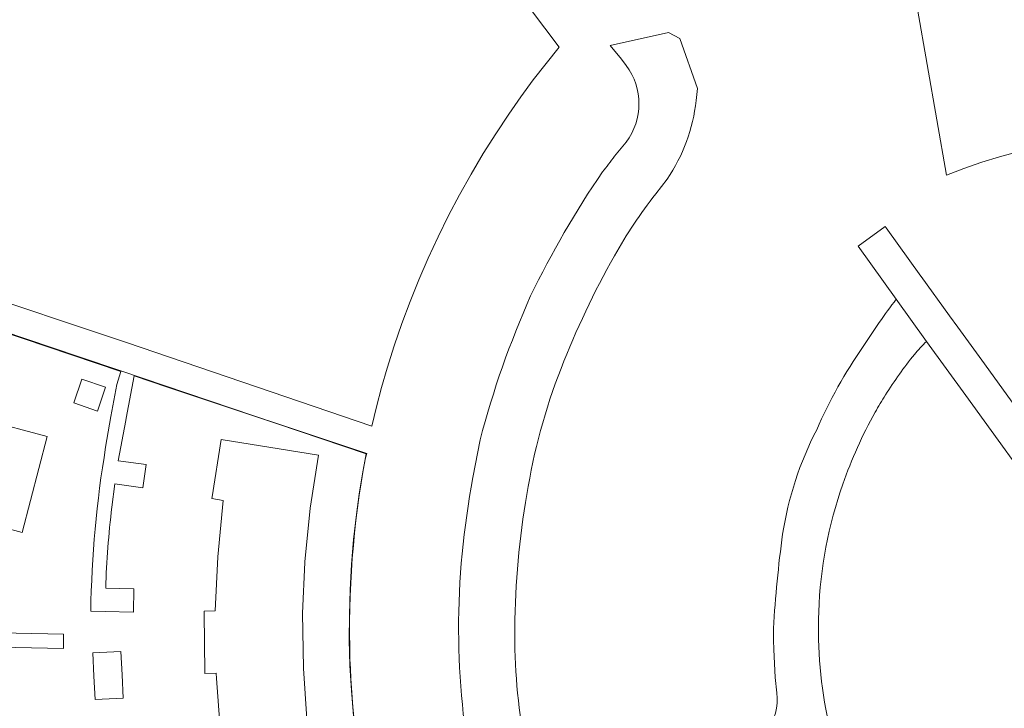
# Model space of a CAD drawing. Header units: metres. Extents: x 237319 to 238937, y 510065 to 511489.
# Tile 126 of 176: x 237978 to 238084, y 511152 to 511226. Entities that reach past the tile are written whole.
import ezdxf

# ---------------------------------------------------------------- set-up
doc = ezdxf.new("R2010")
doc.units = ezdxf.units.M
for name, color, linetype, lineweight in [('B-WE-FV-GELEIDING_WILDRASTER-G', 252, 'Continuous', 18), ('B-WE-KG-GRENS_PERCEEL-GV', 252, 'Continuous', 18), ('B-WE-OG-TERREIN_ERF-GV', 252, 'Continuous', 18), ('B-WE-VH-GESLOTENVERHARDING-GV', 252, 'Continuous', 18), ('B-WE-VH-OPENVERHARDING-GV', 252, 'Continuous', 18)]:
    doc.layers.add(name, color=color, linetype=linetype, lineweight=lineweight)

# ---------------------------------------------------------------- blocks, each defined once
blk = doc.blocks.new('brk-2025')
at = {"layer": 'B-WE-KG-GRENS_PERCEEL-GV', "flags": 128}
for points in [[(238022.71, 511241.407), (238036.377, 511223.272), (238034.958, 511221.513), (238033.578, 511219.721), (238032.24, 511217.9), (238030.943, 511216.048), (238029.538, 511213.936), (238028.188, 511211.788), (238026.887, 511209.595), (238025.643, 511207.37), (238024.459, 511205.12), (238023.334, 511202.841), (238022.269, 511200.539), (238021.264, 511198.21), (238020.321, 511195.864), (238019.438, 511193.494), (238018.614, 511191.101), (238017.852, 511188.687), (238017.25, 511186.612), (238016.694, 511184.524), (238016.183, 511182.424), (237989.751, 511191.44), (237971.891, 511197.399)], [(238125.166, 511245.901), (238114.234, 511211.676), (238111.543, 511212.43), (238109.48, 511212.786), (238105.956, 511213.394), (238104.568, 511213.52), (238102.926, 511213.624), (238101.282, 511213.688), (238099.637, 511213.71), (238097.986, 511213.684), (238096.337, 511213.613), (238094.69, 511213.498), (238094.607, 511213.492), (238092.999, 511213.322), (238091.397, 511213.107), (238089.801, 511212.848), (238089.745, 511212.838), (238087.757, 511212.446), (238085.784, 511211.984), (238083.828, 511211.453), (238081.892, 511210.854), (238079.978, 511210.188), (238078.089, 511209.455), (238071.844, 511245.248)], [(237970.816, 511194.568), (237984.675, 511189.897), (237989.035, 511188.427), (238015.584, 511179.47), (238015.184, 511177.292), (238014.833, 511175.105), (238014.532, 511172.911), (238014.23, 511170.222), (238014.003, 511167.525), (238013.85, 511164.817), (238013.772, 511162.106), (238013.769, 511159.389), (238013.841, 511156.672), (238013.987, 511153.959), (238014.209, 511151.252), (238014.505, 511148.554), (238014.876, 511145.865), (238015.284, 511143.392), (238015.754, 511140.931), (238016.288, 511138.482), (237988.927, 511133.414), (237984.755, 511132.674), (237984.548, 511133.662), (237972.404, 511131.406)]]:
    blk.add_lwpolyline(points, dxfattribs=at)
blk = doc.blocks.new('bgt-2025')
at = {"layer": 'B-WE-OG-TERREIN_ERF-GV', "flags": 128}
for points in [[(237988.067, 511183.461), (237988.735, 511186.935), (237989.158, 511188.322), (237970.626, 511194.577)], [(237959.185, 511160.524), (237982.993, 511160.028), (237982.961, 511158.492), (237958.898, 511158.993)], [(237974.473, 511183.103), (237981.21, 511181.342), (237978.509, 511170.999), (237974.241, 511172.118)], [(238015.502, 511179.022), (238015.65, 511179.508), (237994.199, 511186.633), (237990.597, 511187.857), (237989.729, 511183.314), (237989.676, 511183.036), (237988.856, 511178.708), (237991.869, 511178.301), (237991.532, 511175.804), (237988.519, 511176.21), (237988.182, 511173.713)], [(237987.518, 511180.159), (237988.067, 511183.461)], [(237999.843, 511149.923), (237999.469, 511155.262), (237999.428, 511155.851), (237998.217, 511155.813), (237998.216, 511155.92), (237998.137, 511162.3), (237998.134, 511162.527), (237999.334, 511162.541), (237999.588, 511168.38), (238000.166, 511174.446), (237998.971, 511174.632), (237999.003, 511174.837), (237999.964, 511181.01), (238010.45, 511179.331), (238009.535, 511173.617), (238008.985, 511167.84), (238008.977, 511167.761), (238008.74, 511162.296), (238008.823, 511156.36), (238008.823, 511156.325), (238009.192, 511150.927)], [(237987.521, 511165.003), (237990.56, 511164.933), (237990.501, 511162.394), (237987.462, 511162.464), (237985.912, 511162.5)]]:
    blk.add_lwpolyline(points, dxfattribs=at)
for points in [[(237987.51, 511186.624), (237986.632, 511184.07), (237984.08, 511184.952), (237984.959, 511187.495)], [(237986.254, 511155.512), (237986.124, 511158.029), (237989.16, 511158.182), (237989.29, 511155.668), (237989.421, 511153.153), (237986.385, 511152.996)]]:
    blk.add_lwpolyline(points, close=True, dxfattribs=at)
at = {"layer": 'B-WE-OG-TERREIN_ERF-GV'}
for points in [[(237985.912, 511162.5, -0.0373797), (237987.518, 511180.159)], [(238013.839, 511157.35, -0.0535746), (238015.502, 511179.022)], [(237988.182, 511173.713, 0.0203264), (237987.521, 511165.003)], [(238015.815, 511140.874, -0.0418737), (238013.839, 511157.35)]]:
    blk.add_lwpolyline(points, format="xyb", dxfattribs=at)
at = {"layer": 'B-WE-VH-GESLOTENVERHARDING-GV', "flags": 128}
for points in [[(238051.123, 511217.499), (238051.263, 511218.797), (238049.39, 511224.192), (238048.136, 511224.84), (238041.856, 511223.431), (238043.073, 511221.97), (238043.603, 511221.289)], [(238043.578, 511213.032), (238042.337, 511211.526)], [(238046.775, 511207.451), (238048.003, 511209.053)], [(238027.851, 511180.963), (238027.09, 511176.901)]]:
    blk.add_lwpolyline(points, dxfattribs=at)
at = {"layer": 'B-WE-VH-GESLOTENVERHARDING-GV'}
for points in [[(238043.603, 511221.289, -0.3346254), (238043.578, 511213.032)], [(238048.003, 511209.053, 0.1255197), (238051.123, 511217.499)], [(238042.337, 511211.526, -0.0143216), (238041.049, 511209.821)], [(238041.049, 511209.821, 0.037726), (238033.303, 511196.465)], [(238042.324, 511200.766, -0.0375384), (238046.775, 511207.451)], [(238036.583, 511188.644, -0.0365513), (238042.324, 511200.766)], [(238033.303, 511196.465, 0.0403786), (238027.851, 511180.963)], [(238032.9, 511175.088, -0.0548122), (238036.583, 511188.644)], [(238027.09, 511176.901, 0.0473856), (238025.541, 511160.42)], [(238031.591, 511160.724, -0.0415597), (238032.9, 511175.088)], [(238025.541, 511160.42, 0.0465073), (238027.083, 511144.553)], [(238032.641, 511148.233, -0.0456267), (238031.591, 511160.724)]]:
    blk.add_lwpolyline(points, format="xyb", dxfattribs=at)
at = {"layer": 'B-WE-VH-GESLOTENVERHARDING-GV', "flags": 128}
blk.add_lwpolyline([(238154.374, 511089.272), (238108.885, 511152.203), (238082.182, 511189.135), (238079.317, 511193.098), (238078.43, 511194.324), (238075.366, 511198.562), (238075.339, 511198.599), (238071.59, 511203.784), (238071.482, 511203.933), (238068.585, 511201.841), (238072.687, 511196.117), (238075.949, 511191.565), (238080.172, 511185.725), (238107.011, 511148.697), (238109.263, 511145.564), (238110.504, 511143.848), (238113.435, 511139.794), (238114.288, 511138.615), (238148.728, 511090.991), (238151.483, 511087.182)], close=True, dxfattribs=at)
at = {"layer": 'B-WE-VH-OPENVERHARDING-GV'}
for points in [[(238072.687, 511196.117, 0.0202752), (238069.133, 511191.024)], [(238074.639, 511190.17, -0.0247561), (238075.949, 511191.565)], [(238069.133, 511191.024, 0.0482644), (238064.12, 511182.052)], [(238071.53, 511185.798, -0.0287513), (238074.639, 511190.17)], [(238070.416, 511183.928, -0.0119749), (238071.53, 511185.798)], [(238066.936, 511176.19, -0.0456901), (238070.416, 511183.928)], [(238064.12, 511182.052, 0.0812923), (238060.45, 511170.81)], [(238064.339, 511162.453, -0.0760645), (238066.936, 511176.19)], [(238060.45, 511170.81, 0.0193066), (238059.456, 511160.659)], [(238065.382, 511150.498, -0.0624831), (238064.339, 511162.453)], [(238059.836, 511153.708, -0.3837168), (238055.269, 511147.309)]]:
    blk.add_lwpolyline(points, format="xyb", dxfattribs=at)
at = {"layer": 'B-WE-VH-OPENVERHARDING-GV', "flags": 128}
for points in [[(238075.949, 511191.565), (238072.687, 511196.117)], [(237958.898, 511158.993), (237982.961, 511158.492), (237982.993, 511160.028), (237959.185, 511160.524)], [(238059.456, 511160.659), (238059.464, 511159.379), (238059.501, 511158.368), (238059.662, 511155.38), (238059.836, 511153.708)]]:
    blk.add_lwpolyline(points, dxfattribs=at)
at = {"layer": 'B-WE-KG-GRENS_PERCEEL-GV'}
blk.add_blockref('brk-2025', (0, 0), dxfattribs=at)

msp = doc.modelspace()

# ---------------------------------------------------------------- block references
at = {"layer": 'B-WE-FV-GELEIDING_WILDRASTER-G'}
msp.add_blockref('bgt-2025', (0, 0), dxfattribs=at)

doc.saveas('drawing.dxf')
